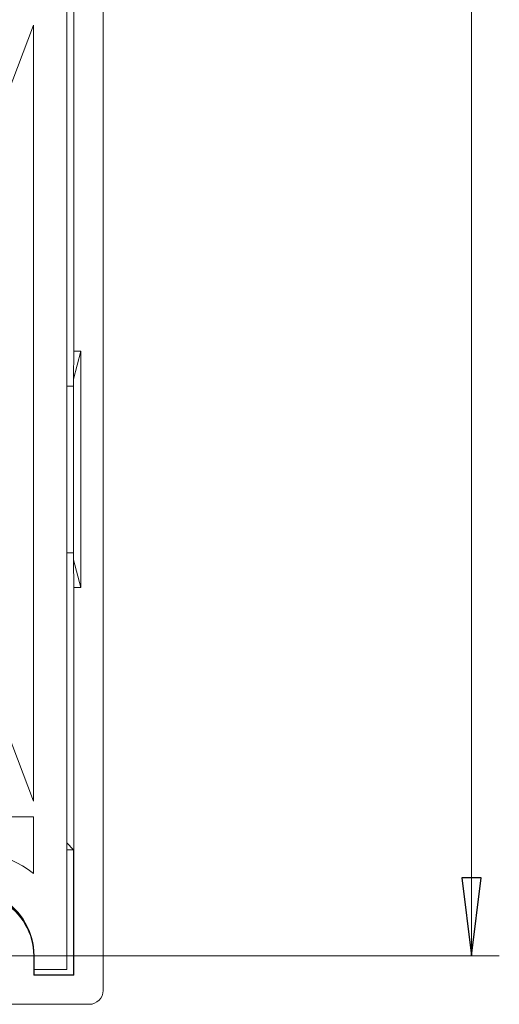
# Model space of a CAD drawing. Header units: millimetres. Extents: x -420 to 420, y -297 to 297.
# Tile 123 of 202: x 157 to 192, y -165 to -94. Entities that reach past the tile are written whole.
import ezdxf

# ---------------------------------------------------------------- set-up
doc = ezdxf.new("R2010")
doc.units = ezdxf.units.MM
doc.header["$MEASUREMENT"] = 0
doc.layers.add('layer 1', color=7, linetype='Continuous')

msp = doc.modelspace()

# ---------------------------------------------------------------- linework, layer by layer
at = {"layer": 'layer 1', "lineweight": 9}
for points in [[(163.0376, -163.5536), (163.0376, -163.5536), (163.0376, 33.4501), (163.0376, 33.4501)], [(160.4175, -162.0536), (160.4175, -162.0536), (160.4175, 31.9501), (160.4175, 31.9501)], [(189.5775, -161.0536), (189.5775, -161.0536), (189.5775, 29.9501), (189.5775, 29.9501)], [(160.9375, -117.5527), (160.9375, -117.5527), (160.9375, -12.5507), (160.9375, -12.5507)], [(158.0175, -94.0843), (158.0175, -94.0843), (147.4389, -122.009), (147.4389, -122.009)], [(158.0175, -149.9337), (158.0175, -149.9337), (158.0175, -94.0843), (158.0175, -94.0843)], [(160.9165, -119.5528), (160.9165, -119.5528), (160.9375, -117.5527), (160.9375, -117.5527)], [(161.4375, -117.5527), (161.4375, -117.5527), (160.9165, -119.5528), (160.9165, -119.5528)], [(160.9375, -117.5527), (160.9375, -117.5527), (161.4375, -117.5527), (161.4375, -117.5527)], [(161.4375, -117.5527), (161.4375, -117.5527), (161.4375, -134.553), (161.4375, -134.553)], [(160.8957, -119.5528), (160.8957, -119.5528), (160.9165, -119.5528), (160.9165, -119.5528)], [(160.8957, -120.0528), (160.8957, -120.0528), (160.8957, -119.5528), (160.8957, -119.5528)], [(160.9165, -119.5528), (160.9165, -119.5528), (160.9165, -132.553), (160.9165, -132.553)], [(160.9165, -120.0528), (160.9165, -120.0528), (160.4175, -120.0528), (160.4175, -120.0528)], [(158.0175, -149.9337), (158.0175, -149.9337), (147.4389, -122.009), (147.4389, -122.009)], [(160.9165, -132.053), (160.9165, -132.053), (160.4175, -132.053), (160.4175, -132.053)], [(160.8957, -132.553), (160.8957, -132.553), (160.8957, -132.053), (160.8957, -132.053)], [(160.9165, -132.553), (160.9165, -132.553), (160.8957, -132.553), (160.8957, -132.553)], [(160.9375, -134.553), (160.9375, -134.553), (160.9165, -132.553), (160.9165, -132.553)], [(160.9165, -132.553), (160.9165, -132.553), (161.4375, -134.553), (161.4375, -134.553)], [(160.9375, -162.4536), (160.9375, -162.4536), (160.9375, -134.553), (160.9375, -134.553)], [(161.4375, -134.553), (161.4375, -134.553), (160.9375, -134.553), (160.9375, -134.553)], [(158.0175, -151.0534), (158.0175, -151.0534), (144.0172, -151.0534), (144.0172, -151.0534)], [(158.0175, -155.1446), (158.0175, -155.1446), (158.0175, -151.0534), (158.0175, -151.0534)], [(160.4175, -152.9334), (160.4175, -152.9334), (160.9123, -153.4282), (160.9123, -153.4282)], [(160.9123, -153.4282), (160.9123, -153.4282), (160.4175, -153.4282), (160.4175, -153.4282)], [(160.9123, -162.4284), (160.9123, -162.4284), (160.9123, -153.4282), (160.9123, -153.4282)], [(98.5363, -161.0536), (98.5363, -161.0536), (191.5775, -161.0536), (191.5775, -161.0536)], [(158.0375, -161.0536), (158.0375, -161.0536), (158.0375, -162.4536), (158.0375, -162.4536)], [(158.0375, -161.0536), (158.0375, -161.0536), (158.0627, -161.0536), (158.0627, -161.0536)], [(158.0627, -161.0536), (158.0627, -161.0536), (158.0627, -162.4284), (158.0627, -162.4284)], [(158.0675, -162.0536), (158.0675, -162.0536), (158.0675, -161.0536), (158.0675, -161.0536)], [(189.5775, -161.0536), (189.5775, -161.0536), (189.5775, -161.0536), (189.5775, -161.0536)], [(158.0675, -162.0536), (158.0675, -162.0536), (160.4175, -162.0536), (160.4175, -162.0536)], [(158.0627, -162.4284), (158.0627, -162.4284), (158.0375, -162.4536), (158.0375, -162.4536)], [(158.0375, -162.4536), (158.0375, -162.4536), (160.9375, -162.4536), (160.9375, -162.4536)], [(158.0627, -162.4284), (158.0627, -162.4284), (160.9123, -162.4284), (160.9123, -162.4284)], [(160.9375, -162.4536), (160.9375, -162.4536), (160.9123, -162.4284), (160.9123, -162.4284)], [(162.0375, -164.5536), (162.5898, -164.5536), (163.0376, -164.1058), (163.0376, -163.5536)], [(156.4374, -164.5536), (156.4374, -164.5536), (162.0375, -164.5536), (162.0375, -164.5536)]]:
    msp.add_open_spline(points, degree=3, dxfattribs=at)
for points, knots in [([(158.0175, -155.1446), (156.0036, -153.5428), (153.3128, -153.0768), (150.8775, -153.9084), (150.8775, -153.9084), (148.4425, -154.74), (146.5985, -156.7545), (145.985, -159.2535)], [0, 0, 0, 0, 0.3333333, 0.3333333, 0.3333333, 0.3333333, 1, 1, 1, 1]), ([(188.8775, -155.4534), (188.8775, -155.4534), (190.2775, -155.4534), (190.2775, -155.4534), (190.2775, -155.4534), (190.2775, -155.4534), (189.5775, -161.0536), (189.5775, -161.0536)], [0, 0, 0, 0, 0.3333333, 0.3333333, 0.3333333, 0.3333333, 1, 1, 1, 1]), ([(158.0675, -161.0536), (158.0675, -159.3565), (157.1621, -157.7883), (155.6924, -156.9399), (155.6924, -156.9399), (154.2228, -156.0913), (152.412, -156.0913), (150.9423, -156.9399), (150.9423, -156.9399), (149.4727, -157.7883), (148.5673, -159.3565), (148.5673, -161.0536)], [0, 0, 0, 0, 0.25, 0.25, 0.25, 0.25, 0.5, 0.5, 0.5, 0.5, 1, 1, 1, 1]), ([(158.0627, -161.0536), (158.0627, -159.4367), (157.2001, -157.9429), (155.8, -157.1345), (155.8, -157.1345), (154.3998, -156.3263), (152.675, -156.3263), (151.2747, -157.1345), (151.2747, -157.1345), (149.8747, -157.9429), (149.0121, -159.4367), (149.0121, -161.0536)], [0, 0, 0, 0, 0.25, 0.25, 0.25, 0.25, 0.5, 0.5, 0.5, 0.5, 1, 1, 1, 1]), ([(158.0375, -161.0536), (158.0375, -159.4457), (157.1799, -157.9601), (155.7874, -157.1563), (155.7874, -157.1563), (154.395, -156.3525), (152.6798, -156.3525), (151.2873, -157.1563), (151.2873, -157.1563), (149.8949, -157.9601), (149.0373, -159.4457), (149.0373, -161.0536)], [0, 0, 0, 0, 0.25, 0.25, 0.25, 0.25, 0.5, 0.5, 0.5, 0.5, 1, 1, 1, 1])]:
    msp.add_open_spline(points, degree=3, knots=knots, dxfattribs=at)
at = {"layer": 'layer 1'}
msp.add_open_spline([(188.8775, -155.4534), (188.8775, -155.4534), (190.2775, -155.4534), (190.2775, -155.4534), (190.2775, -155.4534), (190.2775, -155.4534), (189.5775, -161.0536), (189.5775, -161.0536), (189.5775, -161.0536), (189.5775, -161.0536), (188.8775, -155.4534), (188.8775, -155.4534)], degree=3, knots=[0, 0, 0, 0, 0.25, 0.25, 0.25, 0.25, 0.5, 0.5, 0.5, 0.5, 1, 1, 1, 1], dxfattribs=at)
msp.add_open_spline([(189.5775, -161.0536), (189.5775, -161.0536), (189.5775, -161.0536), (189.5775, -161.0536)], degree=3, dxfattribs=at)

doc.saveas('drawing.dxf')
